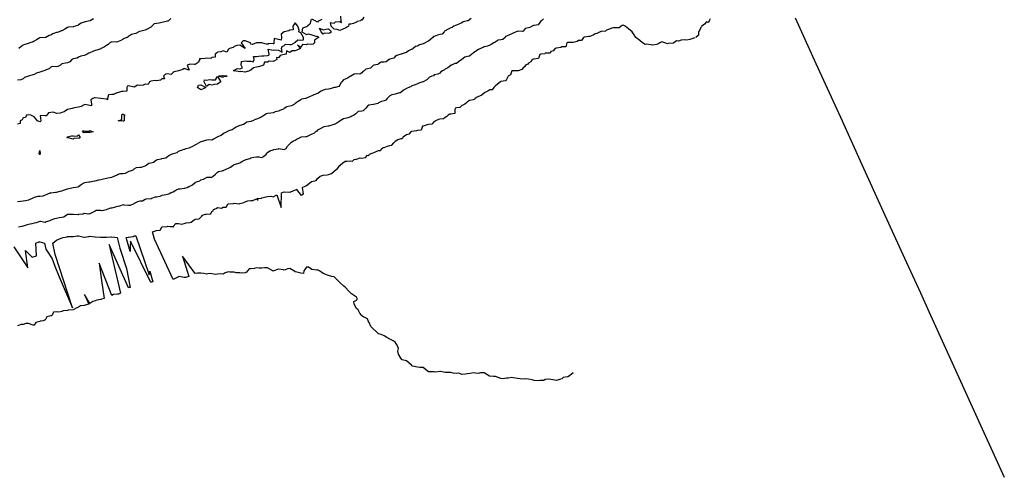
# Model space of a CAD drawing. Header units: inches. Extents: x 158323 to 160611, y 432808 to 437248.
# Tile 80 of 228: x 159312 to 159401, y 436670 to 436711. Entities that reach past the tile are written whole.
import ezdxf

# ---------------------------------------------------------------- set-up
doc = ezdxf.new("R2010")
doc.units = ezdxf.units.IN
doc.header["$MEASUREMENT"] = 0
doc.linetypes.add('CENTER', pattern=[0])
for name, color, linetype, lineweight in [('Hoogtelijn-bestaand 10.00 M', 7, 'Continuous', 15), ('Hoogtelijn-bestaand 5.00 M', 7, 'Continuous', 15), ('Hoogtelijn-bestaand 6.00 M', 7, 'Continuous', 15), ('Hoogtelijn-bestaand 7.00 M', 7, 'Continuous', 15), ('Hoogtelijn-bestaand 8.00 M', 7, 'Continuous', 15), ('Hoogtelijn-bestaand 9.00 M', 7, 'Continuous', 15), ('Profielen', 3, 'Continuous', 60)]:
    doc.layers.add(name, color=color, linetype=linetype, lineweight=lineweight)

msp = doc.modelspace()

# ---------------------------------------------------------------- linework, layer by layer
at = {"layer": 'Hoogtelijn-bestaand 10.00 M', "color": 252, "linetype": 'Continuous', "lineweight": 25}
msp.add_polyline3d([(159319.093, 436711.407, 10), (159318.786, 436711.25, 10), (159318.762, 436711.238, 10), (159318.75, 436711.234, 10), (159318.338, 436711.162, 10), (159318.25, 436711.126, 10), (159317.984, 436711.016, 10), (159317.75, 436710.865, 10), (159317.686, 436710.814, 10), (159317.438, 436710.75, 10), (159317.287, 436710.713, 10), (159317.25, 436710.71, 10), (159316.834, 436710.666, 10), (159316.75, 436710.627, 10), (159316.503, 436710.497, 10), (159316.25, 436710.351, 10), (159316.172, 436710.328, 10), (159315.984, 436710.25, 10), (159315.809, 436710.191, 10), (159315.75, 436710.177, 10), (159315.429, 436710.071, 10), (159315.25, 436709.962, 10), (159315.094, 436709.906, 10), (159314.808, 436709.75, 10), (159314.771, 436709.729, 10), (159314.75, 436709.725, 10), (159314.28, 436709.72, 10), (159314.25, 436709.715, 10), (159313.962, 436709.538, 10), (159313.75, 436709.404, 10), (159313.653, 436709.347, 10), (159313.357, 436709.25, 10), (159313.279, 436709.221, 10), (159313.25, 436709.21, 10), (159312.899, 436709.102, 10), (159312.75, 436709.044, 10), (159312.566, 436708.935, 10), (159312.375, 436708.75, 10)], dxfattribs=at)
at = {"layer": 'Hoogtelijn-bestaand 5.00 M', "color": 252, "linetype": 'Continuous', "lineweight": 25}
for p, q in [((159344.93, 436699.57, 5), (159345.074, 436699.75, 5)), ((159345.074, 436699.75, 5), (159345.171, 436699.829, 5)), ((159345.171, 436699.829, 5), (159345.25, 436699.857, 5)), ((159345.25, 436699.857, 5), (159345.538, 436699.962, 5)), ((159345.538, 436699.962, 5), (159345.75, 436700.024, 5)), ((159345.75, 436700.024, 5), (159345.95, 436700.05, 5)), ((159345.95, 436700.05, 5), (159346.104, 436700.25, 5)), ((159342.391, 436698.609, 5), (159342.544, 436698.75, 5)), ((159342.544, 436698.75, 5), (159342.706, 436698.794, 5)), ((159342.706, 436698.794, 5), (159342.75, 436698.798, 5)), ((159342.75, 436698.798, 5), (159343.092, 436698.908, 5)), ((159343.092, 436698.908, 5), (159343.25, 436698.891, 5)), ((159343.25, 436698.891, 5), (159343.564, 436698.936, 5)), ((159343.564, 436698.936, 5), (159343.75, 436699.154, 5)), ((159343.75, 436699.154, 5), (159343.868, 436699.132, 5)), ((159343.868, 436699.132, 5), (159343.917, 436699.25, 5)), ((159343.917, 436699.25, 5), (159344.166, 436699.334, 5)), ((159344.166, 436699.334, 5), (159344.25, 436699.377, 5)), ((159344.25, 436699.377, 5), (159344.515, 436699.485, 5)), ((159344.515, 436699.485, 5), (159344.75, 436699.561, 5)), ((159344.75, 436699.561, 5), (159344.93, 436699.57, 5)), ((159340.77, 436697.75, 5), (159341.051, 436697.949, 5)), ((159341.051, 436697.949, 5), (159341.25, 436698.216, 5)), ((159341.25, 436698.216, 5), (159341.28, 436698.22, 5)), ((159341.28, 436698.22, 5), (159341.289, 436698.25, 5)), ((159341.289, 436698.25, 5), (159341.534, 436698.466, 5)), ((159341.534, 436698.466, 5), (159341.75, 436698.606, 5)), ((159341.75, 436698.606, 5), (159341.891, 436698.609, 5)), ((159341.891, 436698.609, 5), (159342.25, 436698.657, 5)), ((159342.25, 436698.657, 5), (159342.391, 436698.609, 5)), ((159339.128, 436696.872, 5), (159339.25, 436697.043, 5)), ((159339.25, 436697.043, 5), (159339.49, 436697.25, 5)), ((159339.49, 436697.25, 5), (159339.671, 436697.33, 5)), ((159339.671, 436697.33, 5), (159339.75, 436697.366, 5)), ((159339.75, 436697.366, 5), (159340.127, 436697.373, 5)), ((159340.127, 436697.373, 5), (159340.25, 436697.41, 5)), ((159340.25, 436697.41, 5), (159340.511, 436697.489, 5)), ((159340.511, 436697.489, 5), (159340.75, 436697.726, 5)), ((159340.75, 436697.726, 5), (159340.77, 436697.75, 5)), ((159337.881, 436696.25, 5), (159338.133, 436696.367, 5)), ((159338.133, 436696.367, 5), (159338.25, 436696.436, 5)), ((159338.25, 436696.436, 5), (159338.668, 436696.75, 5)), ((159338.668, 436696.75, 5), (159338.714, 436696.786, 5)), ((159338.714, 436696.786, 5), (159338.75, 436696.796, 5)), ((159338.75, 436696.796, 5), (159339.128, 436696.872, 5)), ((159336.003, 436695.75, 5), (159336.167, 436695.833, 5)), ((159336.167, 436695.833, 5), (159336.25, 436695.846, 5)), ((159336.25, 436695.846, 5), (159336.676, 436695.824, 5)), ((159336.676, 436695.824, 5), (159336.75, 436695.867, 5)), ((159336.75, 436695.867, 5), (159336.832, 436695.832, 5))]:
    msp.add_line(p, q, dxfattribs=at)
for points in [[(159374.59, 436711.41, 5), (159374.489, 436711.25, 5), (159374.422, 436711.078, 5), (159374.25, 436711.137, 5), (159374.074, 436710.926, 5), (159373.838, 436710.75, 5), (159373.812, 436710.688, 5), (159373.75, 436710.627, 5), (159373.616, 436710.384, 5), (159373.551, 436710.25, 5), (159373.541, 436709.959, 5), (159373.293, 436709.75, 5)], [(159373.208, 436709.708, 5), (159372.75, 436709.562, 5), (159372.502, 436709.498, 5), (159372.25, 436709.541, 5), (159371.99, 436709.51, 5), (159371.75, 436709.397, 5), (159371.571, 436709.429, 5), (159371.321, 436709.25, 5), (159371.278, 436709.222, 5), (159371.25, 436709.219, 5), (159370.808, 436709.192, 5), (159370.75, 436709.159, 5), (159370.512, 436709.25, 5), (159370.25, 436709.342, 5), (159370.191, 436709.309, 5), (159370.067, 436709.25, 5), (159369.872, 436709.128, 5), (159369.75, 436709.116, 5), (159369.44, 436709.06, 5), (159369.25, 436709.089, 5), (159368.865, 436709.135, 5), (159368.75, 436709.123, 5), (159368.494, 436709.25, 5), (159368.25, 436709.461, 5), (159367.908, 436709.75, 5), (159367.75, 436709.981, 5), (159367.579, 436710.25, 5), (159367.25, 436710.526, 5), (159366.936, 436710.75, 5), (159366.75, 436710.838, 5), (159366.675, 436710.825, 5), (159366.57, 436710.75, 5), (159366.388, 436710.612, 5), (159366.25, 436710.604, 5), (159365.891, 436710.609, 5), (159365.75, 436710.576, 5), (159365.52, 436710.48, 5), (159365.25, 436710.407, 5), (159365.176, 436710.324, 5), (159364.75, 436710.269, 5), (159364.736, 436710.264, 5), (159364.682, 436710.25, 5), (159364.388, 436710.112, 5), (159364.25, 436710.07, 5), (159364.061, 436709.939, 5), (159363.75, 436709.831, 5), (159363.677, 436709.823, 5), (159363.25, 436709.773, 5), (159363.24, 436709.76, 5), (159363.204, 436709.75, 5), (159363.016, 436709.484, 5), (159362.75, 436709.465, 5), (159362.633, 436709.367, 5), (159362.25, 436709.292, 5), (159362.224, 436709.276, 5), (159361.75, 436709.278, 5), (159361.734, 436709.266, 5), (159361.691, 436709.25, 5), (159361.591, 436708.909, 5), (159361.25, 436708.901, 5), (159361.154, 436708.846, 5), (159360.75, 436708.781, 5), (159360.732, 436708.768, 5), (159360.63, 436708.75, 5), (159360.453, 436708.547, 5), (159360.25, 436708.472, 5), (159360.177, 436708.323, 5), (159359.75, 436708.318, 5), (159359.717, 436708.283, 5), (159359.344, 436708.25, 5), (159359.299, 436708.202, 5), (159359.25, 436708.213, 5), (159359.152, 436707.848, 5), (159358.75, 436707.805, 5), (159358.696, 436707.804, 5), (159358.569, 436707.75, 5), (159358.448, 436707.552, 5), (159358.25, 436707.438, 5), (159358.169, 436707.331, 5), (159357.975, 436707.25, 5), (159357.885, 436707.115, 5), (159357.75, 436707.015, 5), (159357.648, 436706.852, 5), (159357.3, 436706.75, 5), (159357.268, 436706.733, 5), (159357.25, 436706.726, 5), (159356.768, 436706.732, 5), (159356.75, 436706.727, 5), (159356.612, 436706.388, 5), (159356.396, 436706.25, 5), (159356.357, 436706.143, 5), (159356.25, 436705.961, 5), (159356.168, 436705.832, 5), (159355.75, 436705.774, 5), (159355.734, 436705.766, 5), (159355.715, 436705.75, 5), (159355.448, 436705.552, 5), (159355.25, 436705.369, 5), (159355.188, 436705.312, 5), (159355.128, 436705.25, 5), (159354.957, 436705.043, 5), (159354.75, 436705.026, 5), (159354.575, 436704.925, 5), (159354.256, 436704.75, 5), (159354.259, 436704.742, 5), (159354.25, 436704.743, 5), (159353.966, 436704.534, 5), (159353.75, 436704.446, 5), (159353.614, 436704.386, 5), (159353.445, 436704.25, 5), (159353.35, 436704.15, 5), (159353.25, 436704.125, 5), (159352.929, 436704.071, 5), (159352.75, 436703.938, 5), (159352.646, 436703.854, 5), (159352.511, 436703.75, 5), (159352.342, 436703.658, 5), (159352.25, 436703.618, 5), (159352.047, 436703.453, 5), (159351.75, 436703.419, 5), (159351.629, 436703.371, 5), (159351.622, 436703.25, 5), (159351.607, 436702.893, 5), (159351.25, 436702.846, 5), (159351.163, 436702.837, 5), (159351.011, 436702.75, 5), (159350.882, 436702.618, 5), (159350.75, 436702.554, 5), (159350.592, 436702.408, 5), (159350.25, 436702.388, 5), (159350.149, 436702.351, 5), (159349.867, 436702.25, 5), (159349.827, 436702.173, 5), (159349.75, 436702.187, 5), (159349.549, 436701.951, 5), (159349.25, 436701.92, 5), (159349.11, 436701.89, 5), (159348.75, 436701.773, 5), (159348.731, 436701.769, 5), (159348.711, 436701.75, 5), (159348.59, 436701.411, 5), (159348.25, 436701.385, 5), (159348.169, 436701.331, 5), (159347.75, 436701.294, 5), (159347.712, 436701.288, 5), (159347.651, 436701.25, 5), (159347.466, 436701.034, 5), (159347.25, 436700.985, 5), (159347.102, 436700.898, 5), (159346.937, 436700.75, 5), (159346.876, 436700.624, 5), (159346.75, 436700.623, 5), (159346.481, 436700.519, 5), (159346.25, 436700.372, 5), (159346.179, 436700.321, 5), (159346.104, 436700.25, 5)], [(159337.881, 436696.25, 5), (159337.956, 436695.631, 5), (159337.811, 436695.517, 5), (159337.378, 436696.064, 5), (159336.832, 436695.832, 5)], [(159362.25, 436679.566, 5), (159362.079, 436679.422, 5), (159361.85, 436679.25, 5), (159361.776, 436679.224, 5), (159361.75, 436679.221, 5), (159361.364, 436679.136, 5), (159361.25, 436679.034, 5), (159361.026, 436678.974, 5), (159360.75, 436678.865, 5), (159360.601, 436678.899, 5), (159360.25, 436678.961, 5), (159360, 436679, 5), (159359.75, 436678.971, 5), (159359.61, 436678.89, 5), (159359.25, 436678.867, 5), (159359.15, 436678.85, 5), (159358.75, 436678.875, 5), (159358.575, 436678.925, 5), (159358.25, 436678.99, 5), (159357.976, 436679.024, 5), (159357.75, 436679, 5), (159357.481, 436679.019, 5), (159357.25, 436679.062, 5), (159356.873, 436679.128, 5), (159356.75, 436679.16, 5), (159356.411, 436679.089, 5), (159356.25, 436679.094, 5), (159355.958, 436679.042, 5), (159355.75, 436679.057, 5), (159355.257, 436679.243, 5), (159355.25, 436679.245, 5), (159355.083, 436679.25, 5), (159354.75, 436679.266, 5), (159354.724, 436679.276, 5), (159354.25, 436679.557, 5), (159353.926, 436679.574, 5), (159353.75, 436679.511, 5), (159353.458, 436679.542, 5), (159353.25, 436679.576, 5), (159352.989, 436679.511, 5), (159352.75, 436679.494, 5), (159352.539, 436679.461, 5), (159352.25, 436679.421, 5), (159351.954, 436679.546, 5), (159351.75, 436679.512, 5), (159351.468, 436679.532, 5), (159351.25, 436679.59, 5), (159350.911, 436679.59, 5), (159350.75, 436679.604, 5), (159350.304, 436679.696, 5), (159350.25, 436679.68, 5), (159349.862, 436679.638, 5), (159349.75, 436679.65, 5), (159349.341, 436679.659, 5), (159349.25, 436679.659, 5), (159349.132, 436679.75, 5), (159348.75, 436680.052, 5), (159348.448, 436680.052, 5), (159348.25, 436680.08, 5), (159347.827, 436680.173, 5), (159347.75, 436680.195, 5), (159347.716, 436680.25, 5), (159347.25, 436680.636, 5), (159346.863, 436680.75, 5), (159346.75, 436680.885, 5), (159346.534, 436681.25, 5), (159346.486, 436681.514, 5), (159346.524, 436681.75, 5), (159346.432, 436682.068, 5), (159346.305, 436682.25, 5), (159346.25, 436682.332, 5), (159346.05, 436682.45, 5), (159345.75, 436682.6, 5), (159345.489, 436682.75, 5), (159345.25, 436682.899, 5), (159344.988, 436683.012, 5), (159344.75, 436683.071, 5), (159344.565, 436683.25, 5), (159344.25, 436683.516, 5), (159344.042, 436683.75, 5), (159343.909, 436684.091, 5), (159343.821, 436684.25, 5), (159343.75, 436684.425, 5), (159343.4, 436684.6, 5), (159343.25, 436684.702, 5), (159343.207, 436684.75, 5), (159343.062, 436684.938, 5), (159342.897, 436685.25, 5), (159342.75, 436685.354, 5), (159342.548, 436685.75, 5), (159342.513, 436685.987, 5), (159342.75, 436686.115, 5), (159342.83, 436686.17, 5), (159342.82, 436686.25, 5), (159342.75, 436686.385, 5), (159342.312, 436686.688, 5), (159342.25, 436686.727, 5), (159342.243, 436686.75, 5), (159342.083, 436686.917, 5), (159341.782, 436687.25, 5), (159341.75, 436687.271, 5), (159341.625, 436687.375, 5), (159341.25, 436687.702, 5), (159341.206, 436687.75, 5), (159340.75, 436688.2, 5), (159340.531, 436688.25, 5), (159340.25, 436688.319, 5), (159340.14, 436688.36, 5), (159339.75, 436688.511, 5), (159339.417, 436688.75, 5), (159339.25, 436688.834, 5), (159339.185, 436688.815, 5), (159338.75, 436688.862, 5), (159338.434, 436689.066, 5), (159338.25, 436689.083, 5), (159338.122, 436688.879, 5), (159338.007, 436688.75, 5), (159337.987, 436688.513, 5), (159337.75, 436688.546, 5), (159337.383, 436688.617, 5), (159337.25, 436688.654, 5), (159337.131, 436688.75, 5), (159336.75, 436688.962, 5), (159336.563, 436688.937, 5), (159336.25, 436688.804, 5), (159336.175, 436688.825, 5), (159335.75, 436688.884, 5), (159335.635, 436688.865, 5), (159335.315, 436688.75, 5), (159335.27, 436688.73, 5), (159335.25, 436688.731, 5), (159335.226, 436688.75, 5), (159334.75, 436689.005, 5), (159334.476, 436689.024, 5), (159334.25, 436688.984, 5), (159334.01, 436688.99, 5), (159333.75, 436689.015, 5), (159333.544, 436688.956, 5), (159333.25, 436688.93, 5), (159333.085, 436688.915, 5), (159332.935, 436688.75, 5), (159332.86, 436688.64, 5), (159332.75, 436688.576, 5), (159332.471, 436688.529, 5), (159332.25, 436688.554, 5), (159331.936, 436688.564, 5), (159331.75, 436688.619, 5), (159331.37, 436688.63, 5), (159331.25, 436688.657, 5), (159330.927, 436688.573, 5), (159330.75, 436688.459, 5), (159330.536, 436688.464, 5), (159330.25, 436688.449, 5), (159330.081, 436688.419, 5), (159329.75, 436688.466, 5), (159329.508, 436688.492, 5), (159329.25, 436688.443, 5), (159329.004, 436688.496, 5), (159328.75, 436688.55, 5), (159328.456, 436688.544, 5), (159328.25, 436688.511, 5), (159327.112, 436690.07, 5), (159327.521, 436688.708, 5), (159327.667, 436688.25, 5), (159327.368, 436688.132, 5), (159327.25, 436688.157, 5), (159326.772, 436688.228, 5), (159326.75, 436688.211, 5), (159326.443, 436688.057, 5), (159326.25, 436687.963, 5), (159324.58, 436691.59, 5), (159324.383, 436692.25, 5), (159324.662, 436692.338, 5), (159324.75, 436692.369, 5), (159325.089, 436692.411, 5), (159325.25, 436692.68, 5), (159325.307, 436692.693, 5), (159325.708, 436692.75, 5), (159325.748, 436692.752, 5), (159325.75, 436692.753, 5), (159326, 436692.75, 5), (159326.244, 436692.744, 5), (159326.28, 436692.69, 5), (159326.257, 436692.75, 5), (159326.508, 436692.992, 5), (159326.75, 436693.009, 5), (159327.045, 436692.955, 5), (159327.25, 436692.99, 5), (159327.423, 436693.077, 5), (159327.75, 436693.095, 5), (159327.888, 436693.112, 5), (159328.018, 436693.25, 5), (159328.158, 436693.342, 5), (159328.25, 436693.384, 5), (159328.588, 436693.412, 5), (159328.75, 436693.588, 5), (159328.833, 436693.667, 5), (159328.91, 436693.75, 5), (159329.161, 436693.839, 5), (159329.25, 436693.842, 5), (159329.636, 436693.864, 5), (159329.75, 436694.099, 5), (159329.849, 436694.151, 5), (159329.884, 436694.25, 5), (159330.135, 436694.365, 5), (159330.25, 436694.43, 5), (159330.606, 436694.394, 5), (159330.75, 436694.476, 5), (159331.037, 436694.463, 5), (159331.166, 436694.75, 5), (159331.228, 436694.772, 5), (159331.25, 436694.786, 5), (159331.685, 436694.815, 5), (159331.75, 436694.82, 5), (159332.219, 436694.781, 5), (159332.25, 436694.806, 5), (159332.604, 436694.896, 5), (159332.75, 436694.955, 5), (159332.963, 436695.037, 5), (159333.25, 436695.077, 5), (159333.42, 436695.08, 5), (159333.75, 436695.23, 5), (159333.9, 436695.1, 5), (159333.821, 436695.25, 5), (159334.204, 436695.296, 5), (159334.25, 436695.316, 5), (159334.585, 436695.415, 5), (159334.75, 436695.441, 5), (159335.033, 436695.467, 5), (159335.25, 436695.417, 5), (159335.577, 436695.577, 5), (159335.989, 436694.435, 5), (159336.003, 436695.75, 5)], [(159311.901, 436690.901, 5), (159313.174, 436689.031, 5), (159312.975, 436690.576, 5), (159313.566, 436689.987, 5), (159313.943, 436690.089, 5), (159313.885, 436691.25, 5), (159314.154, 436691.346, 5), (159314.25, 436691.343, 5), (159314.691, 436691.25, 5), (159314.797, 436690.693, 5), (159314.859, 436690.594, 5), (159315.369, 436689.826, 5), (159315.597, 436689.166, 5), (159316.011, 436688.204, 5), (159317.191, 436685.427, 5), (159315.623, 436690.224, 5), (159315.419, 436691.25, 5), (159315.619, 436691.382, 5), (159315.75, 436691.498, 5), (159316.172, 436691.672, 5), (159316.363, 436691.75, 5), (159316.708, 436691.792, 5), (159316.75, 436691.828, 5), (159317.157, 436691.844, 5), (159317.25, 436691.837, 5), (159317.604, 436691.896, 5), (159317.75, 436691.892, 5), (159318.222, 436691.778, 5), (159318.25, 436691.773, 5), (159318.661, 436691.839, 5), (159318.75, 436691.865, 5), (159319.194, 436691.806, 5), (159319.25, 436691.795, 5), (159319.723, 436691.777, 5), (159319.75, 436691.783, 5), (159320.216, 436691.784, 5), (159320.25, 436691.785, 5), (159320.694, 436691.807, 5), (159320.75, 436691.814, 5), (159321.203, 436691.75, 5), (159321.464, 436690.786, 5), (159322.06, 436688.957, 5), (159322.375, 436687.25, 5), (159322.268, 436687.232, 5), (159322.25, 436687.208, 5), (159320.498, 436691.13, 5), (159320.648, 436690.422, 5), (159321.526, 436686.75, 5), (159321.35, 436686.65, 5), (159321.25, 436686.632, 5), (159320.88, 436686.62, 5), (159320.75, 436686.539, 5), (159319.596, 436689.423, 5), (159319.803, 436687.888, 5), (159320.041, 436686.25, 5), (159319.807, 436686.193, 5), (159319.75, 436686.165, 5), (159319.383, 436686.117, 5), (159319.25, 436686.04, 5), (159319.017, 436685.983, 5), (159318.75, 436685.8, 5), (159318.282, 436686.607, 5), (159318.677, 436685.75, 5), (159318.348, 436685.652, 5), (159318.25, 436685.617, 5), (159317.916, 436685.584, 5), (159317.75, 436685.472, 5), (159317.576, 436685.424, 5), (159317.257, 436685.25, 5), (159317.251, 436685.249, 5), (159317.25, 436685.248, 5), (159316.799, 436685.201, 5), (159316.75, 436685.188, 5), (159316.357, 436685.143, 5), (159316.25, 436685.086, 5), (159315.977, 436685.023, 5), (159315.75, 436685.049, 5), (159315.473, 436685.027, 5), (159315.353, 436684.75, 5), (159315.296, 436684.704, 5), (159315.25, 436684.684, 5), (159314.899, 436684.601, 5), (159314.75, 436684.318, 5), (159314.681, 436684.319, 5), (159314.55, 436684.25, 5), (159314.291, 436684.209, 5), (159314.25, 436684.196, 5), (159313.906, 436684.094, 5), (159313.75, 436683.871, 5), (159313.647, 436683.853, 5), (159313.25, 436684.019, 5), (159312.986, 436684.014, 5), (159312.75, 436683.915, 5), (159312.579, 436683.921, 5), (159312.25, 436683.788, 5)]]:
    msp.add_polyline3d(points, dxfattribs=at)
msp.add_polyline3d([(159322.04, 436691.75, 5), (159322.215, 436691.785, 5), (159322.25, 436691.789, 5), (159322.656, 436691.844, 5), (159322.75, 436691.9, 5), (159322.891, 436691.891, 5), (159324.11, 436688.381, 5), (159324.143, 436688.714, 5), (159324.429, 436687.75, 5), (159324.284, 436687.716, 5), (159324.25, 436687.706, 5), (159322.405, 436691.402, 5), (159322.424, 436691.228, 5), (159322.399, 436691.078, 5), (159322.391, 436690.478, 5)], close=True, dxfattribs=at)
at = {"layer": 'Hoogtelijn-bestaand 6.00 M', "color": 252, "linetype": 'Continuous', "lineweight": 25}
for p, q in [((159334.955, 436699.545, 6), (159335.25, 436699.641, 6)), ((159335.25, 436699.641, 6), (159335.331, 436699.669, 6)), ((159335.331, 436699.669, 6), (159335.75, 436699.733, 6)), ((159335.75, 436699.733, 6), (159335.76, 436699.74, 6)), ((159335.76, 436699.74, 6), (159336.25, 436699.669, 6)), ((159336.25, 436699.669, 6), (159336.321, 436699.679, 6)), ((159336.321, 436699.679, 6), (159336.426, 436699.75, 6)), ((159336.426, 436699.75, 6), (159336.539, 436699.961, 6)), ((159336.539, 436699.961, 6), (159336.75, 436700.175, 6)), ((159336.75, 436700.175, 6), (159336.786, 436700.214, 6)), ((159336.786, 436700.214, 6), (159336.862, 436700.25, 6)), ((159332.43, 436698.57, 6), (159332.75, 436698.729, 6)), ((159332.75, 436698.729, 6), (159332.767, 436698.733, 6)), ((159332.767, 436698.733, 6), (159332.818, 436698.75, 6)), ((159332.818, 436698.75, 6), (159333.149, 436698.851, 6)), ((159333.149, 436698.851, 6), (159333.25, 436698.908, 6)), ((159333.25, 436698.908, 6), (159333.531, 436698.969, 6)), ((159333.531, 436698.969, 6), (159333.75, 436698.994, 6)), ((159333.75, 436698.994, 6), (159334.01, 436698.99, 6)), ((159334.01, 436698.99, 6), (159334.25, 436698.94, 6)), ((159334.25, 436698.94, 6), (159334.43, 436699.07, 6)), ((159334.43, 436699.07, 6), (159334.654, 436699.25, 6)), ((159334.654, 436699.25, 6), (159334.666, 436699.334, 6)), ((159334.666, 436699.334, 6), (159334.75, 436699.378, 6)), ((159334.75, 436699.378, 6), (159334.955, 436699.545, 6)), ((159330.75, 436697.775, 6), (159331.081, 436697.919, 6)), ((159331.081, 436697.919, 6), (159331.25, 436697.976, 6)), ((159331.25, 436697.976, 6), (159331.42, 436698.08, 6)), ((159331.42, 436698.08, 6), (159331.658, 436698.25, 6)), ((159331.658, 436698.25, 6), (159331.708, 436698.292, 6)), ((159331.708, 436698.292, 6), (159331.75, 436698.312, 6)), ((159331.75, 436698.312, 6), (159332.092, 436698.408, 6)), ((159332.092, 436698.408, 6), (159332.25, 436698.473, 6)), ((159332.25, 436698.473, 6), (159332.43, 436698.57, 6)), ((159328.655, 436696.845, 6), (159328.75, 436696.93, 6)), ((159328.75, 436696.93, 6), (159329, 436697, 6)), ((159329, 436697, 6), (159329.25, 436697.133, 6)), ((159329.25, 436697.133, 6), (159329.326, 436697.174, 6)), ((159329.326, 436697.174, 6), (159329.75, 436697.174, 6)), ((159329.75, 436697.174, 6), (159329.8, 436697.2, 6)), ((159329.8, 436697.2, 6), (159329.857, 436697.25, 6)), ((159329.857, 436697.25, 6), (159330.057, 436697.443, 6)), ((159330.057, 436697.443, 6), (159330.25, 436697.623, 6)), ((159330.25, 436697.623, 6), (159330.324, 436697.676, 6)), ((159330.324, 436697.676, 6), (159330.653, 436697.75, 6)), ((159330.653, 436697.75, 6), (159330.733, 436697.767, 6)), ((159330.733, 436697.767, 6), (159330.75, 436697.775, 6)), ((159326.492, 436696.008, 6), (159326.75, 436696.112, 6)), ((159326.75, 436696.112, 6), (159326.874, 436696.126, 6)), ((159326.874, 436696.126, 6), (159327.25, 436696.172, 6)), ((159327.25, 436696.172, 6), (159327.321, 436696.179, 6)), ((159327.321, 436696.179, 6), (159327.509, 436696.25, 6)), ((159327.509, 436696.25, 6), (159327.668, 436696.332, 6)), ((159327.668, 436696.332, 6), (159327.75, 436696.356, 6)), ((159327.75, 436696.356, 6), (159328.004, 436696.496, 6)), ((159328.004, 436696.496, 6), (159328.25, 436696.692, 6)), ((159328.25, 436696.692, 6), (159328.281, 436696.719, 6)), ((159328.281, 436696.719, 6), (159328.368, 436696.75, 6)), ((159328.368, 436696.75, 6), (159328.655, 436696.845, 6)), ((159326.056, 436695.75, 6), (159326.176, 436695.824, 6)), ((159326.176, 436695.824, 6), (159326.25, 436695.847, 6)), ((159326.25, 436695.847, 6), (159326.492, 436696.008, 6))]:
    msp.add_line(p, q, dxfattribs=at)
for points in [[(159359.588, 436711.412, 6), (159359.408, 436711.25, 6), (159359.314, 436711.186, 6), (159359.25, 436711.083, 6), (159359.112, 436710.888, 6), (159358.75, 436710.828, 6), (159358.683, 436710.817, 6), (159358.575, 436710.75, 6), (159358.359, 436710.641, 6), (159358.25, 436710.612, 6), (159357.948, 436710.552, 6), (159357.75, 436710.295, 6), (159357.711, 436710.289, 6), (159357.25, 436710.311, 6), (159357.212, 436710.288, 6), (159357.129, 436710.25, 6), (159356.866, 436710.134, 6), (159356.75, 436710.068, 6), (159356.522, 436709.978, 6), (159356.25, 436709.861, 6), (159356.182, 436709.818, 6), (159356.128, 436709.75, 6), (159355.938, 436709.562, 6), (159355.75, 436709.542, 6), (159355.503, 436709.497, 6), (159355.25, 436709.325, 6), (159355.2, 436709.3, 6), (159355.119, 436709.25, 6), (159354.881, 436709.119, 6), (159354.75, 436709.042, 6), (159354.542, 436708.958, 6), (159354.25, 436708.891, 6), (159354.15, 436708.85, 6), (159353.912, 436708.75, 6), (159353.814, 436708.686, 6), (159353.75, 436708.668, 6), (159353.494, 436708.507, 6), (159353.25, 436708.32, 6), (159353.205, 436708.295, 6), (159353.153, 436708.25, 6), (159352.928, 436708.072, 6), (159352.75, 436708.02, 6), (159352.516, 436707.984, 6), (159352.25, 436707.76, 6), (159352.245, 436707.755, 6), (159352.238, 436707.75, 6), (159351.948, 436707.552, 6), (159351.75, 436707.403, 6), (159351.612, 436707.388, 6), (159351.3, 436707.25, 6), (159351.26, 436707.24, 6), (159351.25, 436707.23, 6), (159350.978, 436707.022, 6), (159350.75, 436706.878, 6), (159350.677, 436706.823, 6), (159350.513, 436706.75, 6), (159350.341, 436706.659, 6), (159350.25, 436706.523, 6), (159350.068, 436706.432, 6), (159349.75, 436706.384, 6), (159349.697, 436706.303, 6), (159349.548, 436706.25, 6), (159349.339, 436706.161, 6), (159349.25, 436706.069, 6), (159349.078, 436705.922, 6), (159348.75, 436705.763, 6), (159348.742, 436705.758, 6), (159348.714, 436705.75, 6), (159348.36, 436705.64, 6), (159348.25, 436705.574, 6), (159348.027, 436705.473, 6), (159347.75, 436705.381, 6), (159347.67, 436705.33, 6), (159347.478, 436705.25, 6), (159347.323, 436705.177, 6), (159347.25, 436705.153, 6), (159346.992, 436705.008, 6), (159346.75, 436704.787, 6), (159346.726, 436704.774, 6), (159346.642, 436704.75, 6), (159346.322, 436704.678, 6), (159346.25, 436704.647, 6), (159345.932, 436704.568, 6), (159345.75, 436704.481, 6), (159345.635, 436704.365, 6), (159345.526, 436704.25, 6), (159345.403, 436704.097, 6), (159345.25, 436704.055, 6), (159345.009, 436703.991, 6), (159344.75, 436703.852, 6), (159344.691, 436703.809, 6), (159344.428, 436703.75, 6), (159344.293, 436703.707, 6), (159344.25, 436703.699, 6), (159343.863, 436703.638, 6), (159343.75, 436703.555, 6), (159343.608, 436703.392, 6), (159343.485, 436703.25, 6), (159343.368, 436703.132, 6), (159343.25, 436703.108, 6), (159342.912, 436703.088, 6), (159342.75, 436702.928, 6), (159342.656, 436702.844, 6), (159342.532, 436702.75, 6), (159342.346, 436702.654, 6), (159342.25, 436702.609, 6), (159341.982, 436702.518, 6), (159341.75, 436702.452, 6), (159341.589, 436702.411, 6), (159341.294, 436702.25, 6), (159341.264, 436702.236, 6), (159341.25, 436702.226, 6), (159340.977, 436702.023, 6), (159340.75, 436701.913, 6), (159340.628, 436701.872, 6), (159340.25, 436701.759, 6), (159340.242, 436701.759, 6), (159340.195, 436701.75, 6), (159339.808, 436701.692, 6), (159339.75, 436701.664, 6), (159339.476, 436701.524, 6), (159339.25, 436701.388, 6), (159339.18, 436701.32, 6), (159339.079, 436701.25, 6), (159338.912, 436701.088, 6), (159338.75, 436701.029, 6), (159338.549, 436700.951, 6), (159338.25, 436700.811, 6), (159338.203, 436700.797, 6), (159337.75, 436700.764, 6), (159337.737, 436700.763, 6), (159337.715, 436700.75, 6), (159337.417, 436700.583, 6), (159337.25, 436700.47, 6), (159337.102, 436700.399, 6), (159336.862, 436700.25, 6)], [(159326.056, 436695.75, 6), (159325.856, 436695.644, 6), (159325.75, 436695.622, 6), (159325.432, 436695.568, 6), (159325.25, 436695.523, 6), (159325.066, 436695.435, 6), (159324.75, 436695.371, 6), (159324.639, 436695.361, 6), (159324.308, 436695.25, 6), (159324.264, 436695.236, 6), (159324.25, 436695.229, 6), (159323.802, 436695.198, 6), (159323.75, 436695.168, 6), (159323.492, 436695.008, 6), (159323.25, 436695.001, 6), (159323.059, 436694.941, 6), (159322.75, 436694.793, 6), (159322.717, 436694.783, 6), (159322.662, 436694.75, 6), (159322.372, 436694.628, 6), (159322.25, 436694.613, 6), (159321.845, 436694.655, 6), (159321.75, 436694.67, 6), (159321.429, 436694.571, 6), (159321.25, 436694.534, 6), (159321.023, 436694.477, 6), (159320.75, 436694.388, 6), (159320.603, 436694.397, 6), (159320.3, 436694.25, 6), (159320.265, 436694.235, 6), (159320.25, 436694.226, 6), (159319.845, 436694.155, 6), (159319.75, 436694.168, 6), (159319.328, 436694.172, 6), (159319.25, 436694.107, 6), (159319.006, 436693.995, 6), (159318.75, 436693.889, 6), (159318.658, 436693.842, 6), (159318.25, 436693.89, 6), (159318.143, 436693.857, 6), (159317.75, 436693.801, 6), (159317.701, 436693.799, 6), (159317.25, 436693.816, 6), (159317.177, 436693.823, 6), (159316.75, 436693.804, 6), (159316.709, 436693.791, 6), (159316.657, 436693.75, 6), (159316.417, 436693.583, 6), (159316.25, 436693.539, 6), (159315.99, 436693.51, 6), (159315.75, 436693.461, 6), (159315.562, 436693.438, 6), (159315.25, 436693.298, 6), (159315.217, 436693.283, 6), (159315.149, 436693.25, 6), (159314.84, 436693.16, 6), (159314.75, 436693.109, 6), (159314.309, 436693.191, 6), (159314.25, 436693.178, 6), (159313.932, 436693.068, 6), (159313.75, 436693.035, 6), (159313.536, 436692.964, 6), (159313.25, 436692.903, 6), (159313.12, 436692.881, 6), (159312.75, 436692.774, 6), (159312.73, 436692.77, 6), (159312.65, 436692.75, 6), (159312.325, 436692.675, 6)]]:
    msp.add_polyline3d(points, dxfattribs=at)
at = {"layer": 'Hoogtelijn-bestaand 7.00 M', "color": 252, "linetype": 'Continuous', "lineweight": 25}
for p, q in [((159326.921, 436699.579, 7), (159327.25, 436699.681, 7)), ((159327.25, 436699.681, 7), (159327.301, 436699.699, 7)), ((159327.301, 436699.699, 7), (159327.433, 436699.75, 7)), ((159327.433, 436699.75, 7), (159327.683, 436699.817, 7)), ((159327.683, 436699.817, 7), (159327.75, 436699.852, 7)), ((159327.75, 436699.852, 7), (159328.029, 436699.971, 7)), ((159328.029, 436699.971, 7), (159328.25, 436700.083, 7)), ((159328.25, 436700.083, 7), (159328.358, 436700.142, 7)), ((159328.358, 436700.142, 7), (159328.561, 436700.25, 7)), ((159324.472, 436698.528, 7), (159324.75, 436698.724, 7)), ((159324.75, 436698.724, 7), (159324.768, 436698.732, 7)), ((159324.768, 436698.732, 7), (159324.852, 436698.75, 7)), ((159324.852, 436698.75, 7), (159325.17, 436698.83, 7)), ((159325.17, 436698.83, 7), (159325.25, 436698.844, 7)), ((159325.25, 436698.844, 7), (159325.6, 436698.9, 7)), ((159325.6, 436698.9, 7), (159325.75, 436699.035, 7)), ((159325.75, 436699.035, 7), (159325.863, 436699.137, 7)), ((159325.863, 436699.137, 7), (159326.097, 436699.25, 7)), ((159326.097, 436699.25, 7), (159326.216, 436699.284, 7)), ((159326.216, 436699.284, 7), (159326.25, 436699.305, 7)), ((159326.25, 436699.305, 7), (159326.607, 436699.393, 7)), ((159326.607, 436699.393, 7), (159326.75, 436699.498, 7)), ((159326.75, 436699.498, 7), (159326.921, 436699.579, 7)), ((159322.424, 436697.75, 7), (159322.66, 436697.841, 7)), ((159322.66, 436697.841, 7), (159322.75, 436697.932, 7)), ((159322.75, 436697.932, 7), (159322.943, 436698.057, 7)), ((159322.943, 436698.057, 7), (159323.25, 436698.067, 7)), ((159323.25, 436698.067, 7), (159323.417, 436698.083, 7)), ((159323.417, 436698.083, 7), (159323.75, 436698.202, 7)), ((159323.75, 436698.202, 7), (159323.783, 436698.217, 7)), ((159323.783, 436698.217, 7), (159323.833, 436698.25, 7)), ((159323.833, 436698.25, 7), (159324.065, 436698.435, 7)), ((159324.065, 436698.435, 7), (159324.25, 436698.458, 7)), ((159324.25, 436698.458, 7), (159324.472, 436698.528, 7)), ((159319.25, 436696.855, 7), (159319.555, 436696.945, 7)), ((159319.555, 436696.945, 7), (159319.75, 436696.969, 7)), ((159319.75, 436696.969, 7), (159319.982, 436697.018, 7)), ((159319.982, 436697.018, 7), (159320.25, 436697.086, 7)), ((159320.25, 436697.086, 7), (159320.385, 436697.115, 7)), ((159320.385, 436697.115, 7), (159320.75, 436697.167, 7)), ((159320.75, 436697.167, 7), (159320.805, 436697.195, 7)), ((159320.805, 436697.195, 7), (159320.954, 436697.25, 7)), ((159320.954, 436697.25, 7), (159321.149, 436697.351, 7)), ((159321.149, 436697.351, 7), (159321.25, 436697.399, 7)), ((159321.25, 436697.399, 7), (159321.484, 436697.516, 7)), ((159321.484, 436697.516, 7), (159321.75, 436697.518, 7)), ((159321.75, 436697.518, 7), (159321.97, 436697.53, 7)), ((159321.97, 436697.53, 7), (159322.25, 436697.675, 7)), ((159322.25, 436697.675, 7), (159322.301, 436697.699, 7)), ((159322.301, 436697.699, 7), (159322.424, 436697.75, 7)), ((159316.469, 436696.031, 7), (159316.75, 436696.126, 7)), ((159316.75, 436696.126, 7), (159316.857, 436696.143, 7)), ((159316.857, 436696.143, 7), (159317.25, 436696.25, 7)), ((159317.25, 436696.25, 7), (159317.706, 436696.294, 7)), ((159317.706, 436696.294, 7), (159317.75, 436696.327, 7)), ((159317.75, 436696.327, 7), (159317.983, 436696.517, 7)), ((159317.983, 436696.517, 7), (159318.25, 436696.665, 7)), ((159318.25, 436696.665, 7), (159318.309, 436696.691, 7)), ((159318.309, 436696.691, 7), (159318.68, 436696.75, 7)), ((159318.68, 436696.75, 7), (159318.739, 436696.761, 7)), ((159318.739, 436696.761, 7), (159318.75, 436696.763, 7)), ((159318.75, 436696.763, 7), (159319.171, 436696.829, 7)), ((159319.171, 436696.829, 7), (159319.25, 436696.855, 7)), ((159315.216, 436695.75, 7), (159315.239, 436695.761, 7)), ((159315.239, 436695.761, 7), (159315.25, 436695.77, 7)), ((159315.25, 436695.77, 7), (159315.669, 436695.831, 7)), ((159315.669, 436695.831, 7), (159315.75, 436695.829, 7)), ((159315.75, 436695.829, 7), (159316.081, 436695.919, 7)), ((159316.081, 436695.919, 7), (159316.25, 436695.93, 7)), ((159316.25, 436695.93, 7), (159316.469, 436696.031, 7))]:
    msp.add_line(p, q, dxfattribs=at)
for points in [[(159353.064, 436711.436, 7), (159352.797, 436711.25, 7), (159352.768, 436711.232, 7), (159352.75, 436711.229, 7), (159352.364, 436711.136, 7), (159352.25, 436711.058, 7), (159352.029, 436710.971, 7), (159351.75, 436710.86, 7), (159351.675, 436710.825, 7), (159351.532, 436710.75, 7), (159351.357, 436710.644, 7), (159351.25, 436710.61, 7), (159351.021, 436710.479, 7), (159350.75, 436710.344, 7), (159350.683, 436710.317, 7), (159350.641, 436710.25, 7), (159350.47, 436710.03, 7), (159350.25, 436710.003, 7), (159350.052, 436709.948, 7), (159349.75, 436709.821, 7), (159349.686, 436709.815, 7), (159349.632, 436709.75, 7), (159349.429, 436709.571, 7), (159349.25, 436709.419, 7), (159349.134, 436709.366, 7), (159348.942, 436709.25, 7), (159348.813, 436709.187, 7), (159348.75, 436709.164, 7), (159348.434, 436709.066, 7), (159348.25, 436708.973, 7), (159348.081, 436708.92, 7), (159347.868, 436708.75, 7), (159347.8, 436708.7, 7), (159347.75, 436708.68, 7), (159347.446, 436708.554, 7), (159347.25, 436708.402, 7), (159347.144, 436708.356, 7), (159346.784, 436708.25, 7), (159346.757, 436708.244, 7), (159346.75, 436708.24, 7), (159346.374, 436708.126, 7), (159346.25, 436708.02, 7), (159346.117, 436707.883, 7), (159345.75, 436707.779, 7), (159345.73, 436707.77, 7), (159345.709, 436707.75, 7), (159345.44, 436707.561, 7), (159345.25, 436707.529, 7), (159344.99, 436707.51, 7), (159344.75, 436707.356, 7), (159344.675, 436707.325, 7), (159344.331, 436707.25, 7), (159344.265, 436707.235, 7), (159344.25, 436707.22, 7), (159344.032, 436706.968, 7), (159343.75, 436706.916, 7), (159343.607, 436706.893, 7), (159343.445, 436706.75, 7), (159343.332, 436706.668, 7), (159343.25, 436706.562, 7), (159343.057, 436706.443, 7), (159342.75, 436706.456, 7), (159342.549, 436706.451, 7), (159342.25, 436706.264, 7), (159342.242, 436706.258, 7), (159342.233, 436706.25, 7), (159341.934, 436706.066, 7), (159341.75, 436705.994, 7), (159341.576, 436705.924, 7), (159341.448, 436705.75, 7), (159341.337, 436705.663, 7), (159341.25, 436705.449, 7), (159341.156, 436705.344, 7), (159340.843, 436705.25, 7), (159340.763, 436705.237, 7), (159340.75, 436705.231, 7), (159340.391, 436705.109, 7), (159340.25, 436705.083, 7), (159339.939, 436705.061, 7), (159339.75, 436705.001, 7), (159339.581, 436704.92, 7), (159339.343, 436704.75, 7), (159339.292, 436704.709, 7), (159339.25, 436704.691, 7), (159338.924, 436704.576, 7), (159338.75, 436704.494, 7), (159338.583, 436704.417, 7), (159338.25, 436704.273, 7), (159338.233, 436704.268, 7), (159338.155, 436704.25, 7), (159337.817, 436704.183, 7), (159337.75, 436704.13, 7), (159337.518, 436703.983, 7), (159337.25, 436703.794, 7), (159337.221, 436703.779, 7), (159337.177, 436703.75, 7), (159336.9, 436703.601, 7), (159336.75, 436703.569, 7), (159336.484, 436703.516, 7), (159336.25, 436703.341, 7), (159336.195, 436703.305, 7), (159336.102, 436703.25, 7), (159335.843, 436703.157, 7), (159335.75, 436703.125, 7), (159335.45, 436703.05, 7), (159335.25, 436702.97, 7), (159335.055, 436702.945, 7), (159334.75, 436702.892, 7), (159334.632, 436702.869, 7), (159334.481, 436702.75, 7), (159334.339, 436702.661, 7), (159334.25, 436702.609, 7), (159334.004, 436702.496, 7), (159333.75, 436702.379, 7), (159333.648, 436702.352, 7), (159333.414, 436702.25, 7), (159333.294, 436702.206, 7), (159333.25, 436702.189, 7), (159332.89, 436702.11, 7), (159332.75, 436702.012, 7), (159332.591, 436701.909, 7), (159332.25, 436701.815, 7), (159332.2, 436701.8, 7), (159332.104, 436701.75, 7), (159331.869, 436701.632, 7), (159331.75, 436701.543, 7), (159331.567, 436701.433, 7), (159331.25, 436701.328, 7), (159331.196, 436701.304, 7), (159331.099, 436701.25, 7), (159330.854, 436701.146, 7), (159330.75, 436701.071, 7), (159330.581, 436700.919, 7), (159330.25, 436700.79, 7), (159330.219, 436700.781, 7), (159330.17, 436700.75, 7), (159329.902, 436700.598, 7), (159329.75, 436700.514, 7), (159329.482, 436700.519, 7), (159329.25, 436700.5, 7), (159329.07, 436700.43, 7), (159328.75, 436700.339, 7), (159328.689, 436700.311, 7), (159328.561, 436700.25, 7)], [(159315.216, 436695.75, 7), (159314.885, 436695.615, 7), (159314.75, 436695.547, 7), (159314.529, 436695.471, 7), (159314.25, 436695.429, 7), (159314.069, 436695.431, 7), (159313.75, 436695.356, 7), (159313.675, 436695.325, 7), (159313.557, 436695.25, 7), (159313.349, 436695.151, 7), (159313.25, 436695.105, 7), (159312.961, 436695.039, 7), (159312.75, 436695.002, 7), (159312.505, 436694.995, 7), (159312.25, 436694.957, 7)]]:
    msp.add_polyline3d(points, dxfattribs=at)
at = {"layer": 'Hoogtelijn-bestaand 8.00 M', "color": 252, "linetype": 'Continuous', "lineweight": 25}
for p, q in [((159314.2, 436699.3, 8), (159314.25, 436699.583, 8)), ((159314.25, 436699.583, 8), (159314.275, 436699.25, 8)), ((159314.2, 436699.3, 8), (159314.206, 436699.25, 8)), ((159314.206, 436699.25, 8), (159314.25, 436699.233, 8)), ((159314.25, 436699.233, 8), (159314.267, 436699.234, 8)), ((159314.267, 436699.234, 8), (159314.275, 436699.25, 8))]:
    msp.add_line(p, q, dxfattribs=at)
for points in [[(159338.65, 436711.35, 8), (159338.641, 436711.25, 8), (159338.55, 436710.95, 8), (159338.35, 436710.75, 8), (159338.274, 436710.726, 8), (159338.25, 436710.702, 8), (159337.909, 436710.591, 8), (159337.826, 436710.25, 8), (159338.25, 436709.995, 8), (159338.434, 436710.066, 8), (159338.75, 436709.972, 8), (159339.185, 436709.815, 8), (159339.25, 436709.855, 8), (159339.372, 436709.75, 8), (159339.29, 436709.71, 8), (159339.25, 436709.675, 8), (159338.992, 436709.508, 8), (159338.982, 436709.25, 8), (159338.86, 436709.14, 8), (159338.75, 436709.114, 8), (159338.349, 436709.151, 8), (159338.25, 436709.094, 8), (159337.886, 436709.114, 8), (159337.75, 436708.836, 8), (159337.438, 436709.062, 8), (159337.705, 436708.75, 8), (159337.395, 436708.605, 8), (159337.25, 436708.533, 8), (159336.974, 436708.526, 8), (159336.75, 436708.397, 8), (159336.461, 436708.539, 8), (159336.417, 436708.25, 8), (159336.287, 436708.213, 8), (159336.25, 436708.209, 8), (159335.887, 436708.113, 8), (159335.75, 436707.912, 8), (159335.546, 436707.954, 8), (159335.581, 436707.75, 8), (159335.365, 436707.635, 8), (159335.25, 436707.581, 8), (159334.894, 436707.606, 8), (159334.75, 436707.52, 8), (159334.468, 436707.532, 8), (159334.38, 436707.25, 8), (159334.291, 436707.209, 8), (159334.25, 436707.185, 8), (159333.899, 436707.101, 8), (159333.75, 436707.085, 8), (159333.502, 436706.998, 8), (159333.25, 436706.809, 8), (159333.201, 436706.799, 8), (159333.128, 436706.75, 8), (159332.839, 436706.661, 8), (159332.75, 436706.634, 8), (159332.319, 436706.681, 8), (159332.25, 436706.644, 8), (159331.771, 436706.729, 8), (159331.75, 436706.695, 8), (159331.707, 436706.75, 8), (159331.709, 436706.791, 8), (159331.75, 436706.8, 8), (159332.05, 436706.95, 8), (159332.25, 436706.923, 8), (159332.5, 436707, 8), (159332.376, 436707.25, 8), (159332.413, 436707.587, 8), (159332.75, 436707.627, 8), (159332.893, 436707.607, 8), (159333.25, 436707.62, 8), (159333.46, 436707.54, 8), (159333.54, 436707.75, 8), (159333.481, 436708.019, 8), (159333.75, 436708.019, 8), (159333.934, 436708.066, 8), (159334.25, 436708.087, 8), (159334.403, 436708.097, 8), (159334.75, 436708.12, 8), (159334.859, 436708.141, 8), (159334.886, 436708.25, 8), (159334.818, 436708.682, 8), (159335.25, 436708.598, 8), (159335.367, 436708.633, 8), (159335.75, 436708.604, 8), (159336.067, 436708.433, 8), (159336.021, 436708.75, 8), (159336.055, 436708.945, 8), (159336.25, 436709.008, 8), (159336.36, 436709.14, 8), (159336.75, 436709.113, 8), (159336.893, 436709.107, 8), (159337.185, 436709.25, 8), (159337.205, 436709.295, 8), (159337.25, 436709.312, 8), (159337.483, 436709.517, 8), (159337.75, 436709.495, 8), (159337.982, 436709.518, 8), (159337.99, 436709.75, 8), (159337.75, 436710.167, 8), (159337.558, 436710.25, 8), (159337.594, 436710.406, 8), (159337.479, 436710.75, 8), (159337.25, 436711.055, 8), (159337.125, 436710.875, 8), (159337.03, 436710.75, 8), (159337.068, 436710.432, 8), (159336.75, 436710.4, 8), (159336.656, 436710.344, 8), (159336.25, 436710.25, 8), (159335.97, 436710.03, 8), (159336, 436709.75, 8), (159335.992, 436709.509, 8), (159335.75, 436709.57, 8), (159335.347, 436709.653, 8), (159335.304, 436709.25, 8), (159335.318, 436709.182, 8), (159335.25, 436709.162, 8), (159334.812, 436709.188, 8), (159334.75, 436709.107, 8), (159334.25, 436709.25, 8), (159333.75, 436709.25, 8), (159333.393, 436709.107, 8), (159333.25, 436709.125, 8), (159333.205, 436709.25, 8), (159332.75, 436709.435, 8), (159332.561, 436709.439, 8), (159332.38, 436709.25, 8), (159332.75, 436708.75, 8), (159332.25, 436709.055, 8), (159331.988, 436709.012, 8), (159331.75, 436708.917, 8), (159331.669, 436708.831, 8), (159331.333, 436708.75, 8), (159331.286, 436708.714, 8), (159331.25, 436708.679, 8), (159331.073, 436708.427, 8), (159330.75, 436708.546, 8), (159330.539, 436708.461, 8), (159330.25, 436708.406, 8), (159330.162, 436708.338, 8), (159330.042, 436708.25, 8), (159330.03, 436707.97, 8), (159329.75, 436707.932, 8), (159329.661, 436707.839, 8), (159329.25, 436707.88, 8), (159329.142, 436707.858, 8), (159328.75, 436707.815, 8), (159328.641, 436707.859, 8), (159328.662, 436707.75, 8), (159328.521, 436707.479, 8), (159328.25, 436707.316, 8), (159328.186, 436707.314, 8), (159327.75, 436707.336, 8), (159327.683, 436707.317, 8), (159327.517, 436707.25, 8), (159327.695, 436706.805, 8), (159327.25, 436706.942, 8), (159327.125, 436706.875, 8), (159326.75, 436706.75, 8), (159326.361, 436706.639, 8), (159326.25, 436706.596, 8), (159326.086, 436706.414, 8), (159325.75, 436706.466, 8), (159325.561, 436706.439, 8), (159325.391, 436706.25, 8), (159325.489, 436706.011, 8), (159325.25, 436706.021, 8), (159325.112, 436705.888, 8), (159324.75, 436705.855, 8), (159324.643, 436705.857, 8), (159324.25, 436705.816, 8), (159324.215, 436705.785, 8), (159324.125, 436705.75, 8), (159323.992, 436705.508, 8), (159323.75, 436705.553, 8), (159323.552, 436705.448, 8), (159323.25, 436705.414, 8), (159323.061, 436705.439, 8), (159322.75, 436705.267, 8), (159322.739, 436705.261, 8), (159322.25, 436705.387, 8), (159322.129, 436705.372, 8), (159322.086, 436705.25, 8), (159322.074, 436704.926, 8), (159321.75, 436704.885, 8), (159321.606, 436704.894, 8), (159321.25, 436704.765, 8), (159321.242, 436704.758, 8), (159321.195, 436704.75, 8), (159320.883, 436704.617, 8), (159320.75, 436704.625, 8), (159320.426, 436704.574, 8), (159320.336, 436704.25, 8), (159320.359, 436704.141, 8), (159320.25, 436704.197, 8), (159319.75, 436704.25, 8), (159319.25, 436704.308, 8), (159319.186, 436704.314, 8), (159319.023, 436704.25, 8), (159318.857, 436704.143, 8), (159318.906, 436703.75, 8), (159318.897, 436703.603, 8), (159318.75, 436703.611, 8), (159318.302, 436703.698, 8), (159318.25, 436703.692, 8), (159317.963, 436703.537, 8), (159317.75, 436703.484, 8), (159317.567, 436703.433, 8), (159317.25, 436703.379, 8), (159317.158, 436703.342, 8), (159316.75, 436703.25, 8), (159316.453, 436703.047, 8), (159316.25, 436702.995, 8), (159316.083, 436702.917, 8), (159315.75, 436702.893, 8), (159315.472, 436703.028, 8), (159315.25, 436702.992, 8), (159315.036, 436702.964, 8), (159314.893, 436702.75, 8), (159314.82, 436702.68, 8), (159314.75, 436702.683, 8), (159314.274, 436702.726, 8), (159314.36, 436702.25, 8), (159314.323, 436702.178, 8), (159314.25, 436702.157, 8), (159314.06, 436702.25, 8), (159313.75, 436702.596, 8), (159313.442, 436702.75, 8), (159313.25, 436702.781, 8), (159313.228, 436702.772, 8), (159313.058, 436702.75, 8), (159312.961, 436702.539, 8), (159312.75, 436702.5, 8), (159312.672, 436702.328, 8), (159312.5, 436702.25, 8), (159312.485, 436702.015, 8), (159312.25, 436701.942, 8)], [(159339.632, 436711.369, 8), (159339.404, 436711.25, 8), (159339.3, 436711.2, 8), (159339.25, 436711.107, 8), (159339.028, 436711.25, 8), (159338.75, 436711.397, 8)], [(159343.429, 436711.571, 8), (159343.25, 436711.289, 8), (159343.185, 436711.315, 8), (159343.159, 436711.25, 8), (159342.811, 436711.189, 8), (159342.75, 436711.13, 8), (159342.491, 436711.009, 8), (159342.25, 436710.935, 8), (159342.061, 436710.939, 8), (159342.026, 436710.75, 8), (159341.846, 436710.654, 8), (159341.75, 436710.576, 8), (159341.519, 436710.481, 8), (159341.25, 436710.362, 8), (159341.028, 436710.472, 8), (159340.75, 436710.5, 8), (159340.487, 436710.75, 8), (159340.409, 436711.091, 8), (159340.75, 436711.033, 8), (159340.859, 436711.141, 8), (159341.25, 436711.169, 8), (159341.398, 436711.102, 8), (159341.37, 436711.25, 8), (159341.345, 436711.655, 8)]]:
    msp.add_polyline3d(points, dxfattribs=at)
for points in [[(159339.422, 436710.578, 8), (159339.75, 436710.423, 8), (159340.023, 436710.477, 8), (159340.25, 436710.513, 8), (159340.5, 436710.25, 8), (159340.364, 436710.136, 8), (159340.25, 436710.095, 8), (159339.86, 436710.14, 8), (159339.75, 436710.048, 8), (159339.571, 436710.25, 8)], [(159329.047, 436705.75, 8), (159329.077, 436705.923, 8), (159329.25, 436705.911, 8), (159329.534, 436705.966, 8), (159329.75, 436705.942, 8), (159330.08, 436705.92, 8), (159330.25, 436706.237, 8), (159330.549, 436705.75, 8), (159330.362, 436705.638, 8), (159330.25, 436705.542, 8), (159329.982, 436705.518, 8), (159329.75, 436705.458, 8), (159329.483, 436705.517, 8), (159329.25, 436705.326, 8)], [(159330.333, 436706.25, 8), (159330.75, 436706.167, 8), (159330.774, 436706.226, 8), (159331.107, 436706.25, 8), (159330.75, 436706.292, 8), (159330.702, 436706.298, 8)], [(159328.462, 436705.25, 8), (159328.55, 436705.45, 8), (159328.75, 436705.49, 8), (159329.192, 436705.25, 8), (159328.901, 436705.099, 8), (159328.75, 436705.034, 8)], [(159321.321, 436702.25, 8), (159321.637, 436702.363, 8), (159321.637, 436702.75, 8), (159321.666, 436702.834, 8), (159321.75, 436702.839, 8), (159321.917, 436702.75, 8), (159321.842, 436702.658, 8), (159321.842, 436702.25, 8), (159321.79, 436702.21, 8), (159321.75, 436702.202, 8)], [(159318.083, 436701.25, 8), (159318.161, 436701.339, 8), (159318.25, 436701.336, 8), (159318.675, 436701.325, 8), (159318.75, 436701.37, 8), (159319.066, 436701.25, 8), (159318.797, 436701.203, 8), (159318.75, 436701.198, 8), (159318.31, 436701.19, 8), (159318.25, 436701.168, 8)], [(159316.708, 436700.75, 8), (159316.715, 436700.785, 8), (159316.75, 436700.79, 8), (159317.12, 436700.88, 8), (159317.25, 436700.89, 8), (159317.629, 436700.871, 8), (159317.75, 436700.976, 8), (159317.872, 436700.75, 8), (159317.821, 436700.679, 8), (159317.75, 436700.675, 8), (159317.339, 436700.661, 8), (159317.25, 436700.601, 8), (159316.798, 436700.702, 8), (159316.75, 436700.684, 8)]]:
    msp.add_polyline3d(points, close=True, dxfattribs=at)
at = {"layer": 'Hoogtelijn-bestaand 9.00 M', "color": 252, "linetype": 'Continuous', "lineweight": 25}
msp.add_polyline3d([(159326.045, 436711.455, 9), (159325.83, 436711.25, 9), (159325.789, 436711.211, 9), (159325.75, 436711.199, 9), (159325.374, 436711.126, 9), (159325.25, 436711.094, 9), (159324.983, 436711.017, 9), (159324.75, 436711.008, 9), (159324.542, 436710.958, 9), (159324.348, 436710.75, 9), (159324.301, 436710.699, 9), (159324.25, 436710.673, 9), (159323.978, 436710.522, 9), (159323.75, 436710.4, 9), (159323.62, 436710.38, 9), (159323.25, 436710.29, 9), (159323.221, 436710.279, 9), (159323.168, 436710.25, 9), (159322.894, 436710.106, 9), (159322.75, 436710.07, 9), (159322.497, 436710.003, 9), (159322.25, 436709.817, 9), (159322.211, 436709.789, 9), (159322.106, 436709.75, 9), (159321.844, 436709.656, 9), (159321.75, 436709.589, 9), (159321.545, 436709.456, 9), (159321.25, 436709.342, 9), (159321.174, 436709.326, 9), (159320.75, 436709.335, 9), (159320.681, 436709.319, 9), (159320.57, 436709.25, 9), (159320.397, 436709.103, 9), (159320.25, 436709.024, 9), (159320.09, 436708.91, 9), (159319.779, 436708.75, 9), (159319.759, 436708.741, 9), (159319.75, 436708.733, 9), (159319.398, 436708.602, 9), (159319.25, 436708.565, 9), (159319.032, 436708.468, 9), (159318.75, 436708.355, 9), (159318.674, 436708.326, 9), (159318.531, 436708.25, 9), (159318.341, 436708.159, 9), (159318.25, 436708.135, 9), (159317.942, 436708.058, 9), (159317.75, 436707.957, 9), (159317.605, 436707.895, 9), (159317.25, 436707.808, 9), (159317.211, 436707.789, 9), (159317.142, 436707.75, 9), (159316.948, 436707.552, 9), (159316.75, 436707.454, 9), (159316.564, 436707.436, 9), (159316.25, 436707.356, 9), (159316.18, 436707.32, 9), (159316.105, 436707.25, 9), (159315.864, 436707.136, 9), (159315.75, 436707.091, 9), (159315.356, 436707.145, 9), (159315.25, 436707.064, 9), (159315.094, 436706.906, 9), (159314.75, 436706.799, 9), (159314.724, 436706.776, 9), (159314.604, 436706.75, 9), (159314.341, 436706.659, 9), (159314.25, 436706.635, 9), (159313.965, 436706.535, 9), (159313.75, 436706.409, 9), (159313.635, 436706.366, 9), (159313.25, 436706.261, 9), (159313.245, 436706.255, 9), (159313.227, 436706.25, 9), (159312.864, 436706.136, 9), (159312.75, 436706.026, 9), (159312.559, 436705.941, 9), (159312.25, 436705.898, 9)], dxfattribs=at)
at = {"layer": 'Profielen', "color": 4, "linetype": 'CENTER', "lineweight": 25, "ltscale": 5}
msp.add_polyline3d([(159382.232, 436711.523, 0), (159384.113, 436707.394, 0), (159386.314, 436702.561, 0), (159388.247, 436698.316, 0), (159390.175, 436694.083, 0), (159392.086, 436689.886, 0), (159393.511, 436686.757, 0), (159394.27, 436685.091, 0), (159396.069, 436681.141, 0), (159398.181, 436676.503, 0), (159401.065, 436670.17, 0)], dxfattribs=at)

doc.saveas('drawing.dxf')
